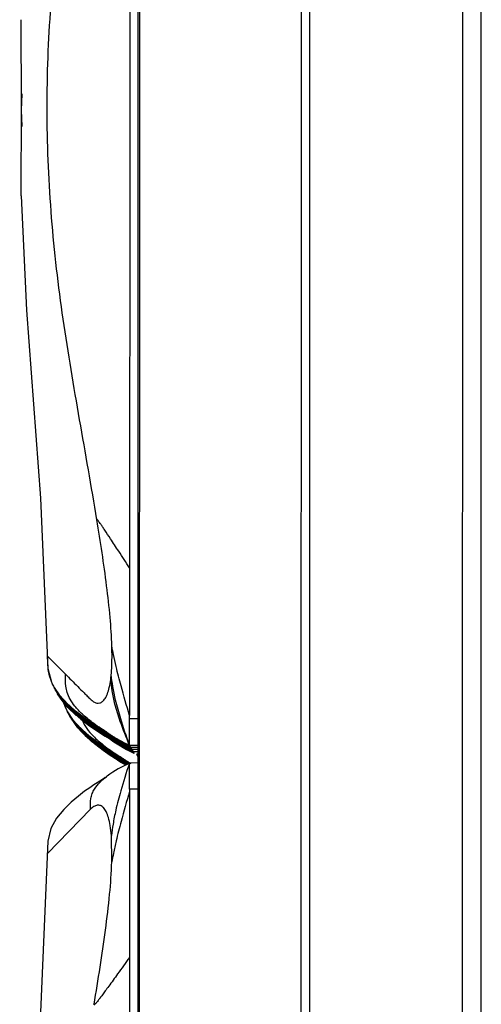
# Model space of a CAD drawing. Header units: inches. Extents: x 0 to 17, y 0 to 11.
# Tile 43 of 47: x 11.537 to 11.64, y 3.984 to 4.204. Entities that reach past the tile are written whole.
import ezdxf

# ---------------------------------------------------------------- set-up
doc = ezdxf.new("R2010")
doc.units = ezdxf.units.IN
doc.header["$LTSCALE"] = 0.935
doc.header["$MEASUREMENT"] = 0
doc.layers.get('0').update_dxf_attribs({"linetype": 'CONTINUOUS'})

msp = doc.modelspace()

# ---------------------------------------------------------------- linework, layer by layer
at = {"color": 7, "linetype": 'CONTINUOUS'}
for p, q in [((11.6404631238, 4.4639213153), (11.6402213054, 3.6256448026)), ((11.6361478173, 3.6317183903), (11.636375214, 4.4494427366)), ((11.6001056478, 3.6341955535), (11.6003316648, 4.4469772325)), ((11.6021522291, 4.446979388), (11.6019262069, 3.6341977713)), ((11.5619035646, 4.321020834), (11.5618280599, 4.0488668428)), ((11.5636681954, 3.7591729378), (11.5638245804, 4.3215373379)), ((11.5640498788, 4.3215403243), (11.5638934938, 3.7591758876)), ((11.5376916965, 4.1846732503), (11.5376344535, 4.2042932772)), ((11.537623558, 4.1649805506), (11.5376917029, 4.1845998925)), ((11.5376240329, 4.164973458), (11.5376235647, 4.1649805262)), ((11.5419424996, 4.097411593), (11.5435975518, 4.059396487)), ((11.5434856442, 4.0621269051), (11.5475292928, 4.0580944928)), ((11.5434882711, 4.0621249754), (11.5434856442, 4.0621269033)), ((11.5436289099, 4.0591384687), (11.5434857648, 4.0621262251)), ((11.5435975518, 4.059396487), (11.5443745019, 4.0563565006)), ((11.5439042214, 4.0577296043), (11.5436289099, 4.0591384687)), ((11.5446786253, 4.0556998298), (11.5439042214, 4.0577296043)), ((11.5443745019, 4.0563565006), (11.5449649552, 4.0551667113)), ((11.5449639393, 4.0551684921), (11.5460811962, 4.0535136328)), ((11.5449649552, 4.0551667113), (11.5449639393, 4.0551684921)), ((11.5464442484, 4.0530642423), (11.5449649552, 4.0551667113)), ((11.5460811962, 4.0535136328), (11.5480801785, 4.0513264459)), ((11.5472694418, 4.0521397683), (11.5464442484, 4.0530642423)), ((11.5490667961, 4.0504270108), (11.5472694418, 4.0521397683)), ((11.5482698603, 4.0492362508), (11.5485087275, 4.0487519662)), ((11.5485065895, 4.0487557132), (11.5496346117, 4.0470869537)), ((11.5485087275, 4.0487519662), (11.5485065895, 4.0487557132)), ((11.5499909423, 4.0466465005), (11.5485087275, 4.0487519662)), ((11.5485291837, 4.0487668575), (11.5487681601, 4.0482823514)), ((11.5531209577, 4.0473311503), (11.5497250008, 4.0498682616)), ((11.5618270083, 4.048202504), (11.5618280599, 4.0488668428)), ((11.5487660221, 4.0482860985), (11.5498940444, 4.046617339)), ((11.5487681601, 4.0482823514), (11.5487660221, 4.0482860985)), ((11.550250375, 4.0461768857), (11.5487681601, 4.0482823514)), ((11.5496346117, 4.0470869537), (11.5516345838, 4.0449022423)), ((11.5498940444, 4.046617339), (11.5518940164, 4.0444326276)), ((11.5508125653, 4.045726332), (11.5499909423, 4.0466465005)), ((11.5510719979, 4.0452567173), (11.550250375, 4.0461768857)), ((11.5564876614, 4.0451694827), (11.5532811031, 4.0472219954)), ((11.5618270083, 4.048202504), (11.56374857, 4.0482020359)), ((11.5618320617, 4.0422925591), (11.5618270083, 4.048202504)), ((11.5526098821, 4.0440136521), (11.5508125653, 4.045726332)), ((11.5528693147, 4.0435440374), (11.5510719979, 4.0452567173)), ((11.5565690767, 4.0453169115), (11.5566899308, 4.0452278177)), ((11.5566899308, 4.0452278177), (11.5568566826, 4.0451057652)), ((11.556946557, 4.0448879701), (11.5569673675, 4.0448725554)), ((11.5569673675, 4.0448725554), (11.5575375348, 4.0444647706)), ((11.5575913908, 4.044429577), (11.5614778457, 4.0421943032)), ((11.5566618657, 4.0409193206), (11.5532699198, 4.0434533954)), ((11.5569212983, 4.0404497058), (11.5535293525, 4.0429837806)), ((11.5604046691, 4.0427352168), (11.5620407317, 4.0419124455)), ((11.5611634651, 4.042567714), (11.5615576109, 4.0423759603)), ((11.5619019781, 4.0421649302), (11.5613126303, 4.0424819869)), ((11.5619019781, 4.0421649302), (11.5613168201, 4.0424927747)), ((11.5620407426, 4.0419124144), (11.5613853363, 4.0422302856)), ((11.5618738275, 4.0421148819), (11.5615256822, 4.0423015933)), ((11.5618747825, 4.0421166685), (11.5615305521, 4.0423106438)), ((11.5617222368, 4.0420730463), (11.5618296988, 4.0420202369)), ((11.5617232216, 4.0420795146), (11.5620379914, 4.0419187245)), ((11.5618320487, 4.0422925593), (11.5637469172, 4.0422586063)), ((11.5620379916, 4.0419187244), (11.5618372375, 4.0422821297)), ((11.5620495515, 4.0419122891), (11.5620379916, 4.0419187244)), ((11.5620720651, 4.0418525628), (11.5620593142, 4.0418549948)), ((11.562073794, 4.0418523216), (11.563746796, 4.0418226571)), ((11.5592191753, 4.0392546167), (11.5568240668, 4.04080876)), ((11.5592707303, 4.0393787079), (11.5572027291, 4.0408257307)), ((11.5591243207, 4.0391797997), (11.5574626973, 4.0403557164)), ((11.5585998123, 4.039334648), (11.5594295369, 4.0388087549)), ((11.5592773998, 4.0389460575), (11.559095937, 4.0390615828)), ((11.5591701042, 4.0392783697), (11.5597956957, 4.0388905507)), ((11.5594153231, 4.0391627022), (11.5592338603, 4.0392782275)), ((11.5594295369, 4.0388087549), (11.5600551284, 4.0384209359)), ((11.5596747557, 4.0386930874), (11.5594932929, 4.0388086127)), ((11.5597357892, 4.0387810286), (11.559530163, 4.0389090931)), ((11.5597332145, 4.0387757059), (11.559530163, 4.0389090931)), ((11.5602821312, 4.0385935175), (11.5596199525, 4.039006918)), ((11.559812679, 4.0389097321), (11.5596312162, 4.0390252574)), ((11.5598679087, 4.0389900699), (11.55968782, 4.0391061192)), ((11.5598740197, 4.0390029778), (11.559692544, 4.0391160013)), ((11.5599458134, 4.0384965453), (11.5598960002, 4.0385271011)), ((11.5599563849, 4.0385137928), (11.559907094, 4.0385451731)), ((11.560013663, 4.0385935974), (11.5599636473, 4.0386258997)), ((11.5600189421, 4.0386046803), (11.5599685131, 4.0386360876)), ((11.5600943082, 4.0387304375), (11.5600450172, 4.0387618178)), ((11.5600551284, 4.0384209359), (11.5605369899, 4.0381266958)), ((11.5601496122, 4.0388104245), (11.56009938, 4.038842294)), ((11.5601571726, 4.0388266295), (11.5601067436, 4.0388580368)), ((11.5601160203, 4.038900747), (11.5603631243, 4.0387190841)), ((11.5602821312, 4.0385935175), (11.5606682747, 4.0383601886)), ((11.5609717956, 4.0378641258), (11.5602981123, 4.0382817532)), ((11.5607253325, 4.0380242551), (11.5603044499, 4.0382922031)), ((11.5604304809, 4.0383272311), (11.5603588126, 4.0383726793)), ((11.5603631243, 4.0387190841), (11.5606404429, 4.0385201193)), ((11.5604381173, 4.038343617), (11.5603661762, 4.038388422)), ((11.560375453, 4.0384311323), (11.5604844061, 4.0383507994)), ((11.5604844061, 4.0383507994), (11.5607510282, 4.0381565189)), ((11.5604900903, 4.0384743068), (11.5605102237, 4.0384593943)), ((11.5605102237, 4.0384593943), (11.5610952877, 4.0380413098)), ((11.5606404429, 4.0385201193), (11.5607905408, 4.038415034)), ((11.5606682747, 4.0383601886), (11.5612566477, 4.0380080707)), ((11.5607495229, 4.0380046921), (11.5607696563, 4.0379897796)), ((11.5607510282, 4.0381565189), (11.5608998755, 4.0380505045)), ((11.5607696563, 4.0379897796), (11.5609563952, 4.0378563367)), ((11.5607905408, 4.038415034), (11.561085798, 4.0382134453)), ((11.5608998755, 4.0380505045), (11.5610499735, 4.0379454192)), ((11.5616149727, 4.0381880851), (11.5609248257, 4.0378403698)), ((11.5610943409, 4.0379127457), (11.5609902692, 4.0379769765)), ((11.5611021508, 4.0379300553), (11.5609983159, 4.0379947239)), ((11.5610499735, 4.0379454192), (11.5610849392, 4.0379213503)), ((11.561085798, 4.0382134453), (11.5612316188, 4.0381162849)), ((11.5612840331, 4.0380092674), (11.5610909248, 4.038122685)), ((11.5610952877, 4.0380413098), (11.561194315, 4.0379766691)), ((11.5612944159, 4.0380269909), (11.5610993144, 4.038136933)), ((11.5612316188, 4.0381162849), (11.5613359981, 4.0380478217)), ((11.561807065, 4.0382954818), (11.5617409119, 4.0381056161)), ((11.5618074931, 4.0382707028), (11.5617522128, 4.0381035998)), ((11.5618083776, 4.0382699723), (11.5617552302, 4.0381011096)), ((11.5618235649, 4.03247203), (11.5618278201, 4.0379504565)), ((11.5618278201, 4.0379504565), (11.5618296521, 4.0383375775)), ((11.5618294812, 4.038359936), (11.5637458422, 4.0383928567)), ((11.5562761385, 4.0349417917), (11.5566795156, 4.0352478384)), ((11.5568358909, 4.0353646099), (11.5566795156, 4.0352478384)), ((11.5559799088, 4.0347728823), (11.5551652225, 4.0342565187)), ((11.5564060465, 4.0350396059), (11.5559799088, 4.0347728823)), ((11.5618231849, 4.0319733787), (11.5617476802, 3.7598193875)), ((11.5618235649, 4.03247203), (11.5618231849, 4.0319733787)), ((11.5637441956, 4.0324715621), (11.5618235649, 4.03247203)), ((11.5530927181, 4.0279790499), (11.5434759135, 4.018099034)), ((11.5578658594, 4.0162035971), (11.5577707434, 4.0220920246))]:
    msp.add_line(p, q, dxfattribs=at)
at = {"color": 6, "linetype": 'CONTINUOUS'}
for p, q in [((11.5377305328, 4.1877700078), (11.5376105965, 4.1840809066)), ((11.5376105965, 4.1840809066), (11.5377277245, 4.1804427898)), ((11.5450508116, 4.0550481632), (11.545224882, 4.0546962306)), ((11.5452232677, 4.0546990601), (11.5463453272, 4.0530379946)), ((11.545224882, 4.0546962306), (11.5452232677, 4.0546990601)), ((11.5460023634, 4.0534942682), (11.545224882, 4.0546962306)), ((11.5452452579, 4.0547099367), (11.5454843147, 4.0542266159)), ((11.5454827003, 4.0542294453), (11.5466047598, 4.0525683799)), ((11.5454843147, 4.0542266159), (11.5454827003, 4.0542294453)), ((11.5462708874, 4.0530120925), (11.5454843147, 4.0542266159)), ((11.5455046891, 4.0542403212), (11.5457437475, 4.0537569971)), ((11.5457421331, 4.0537598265), (11.5468641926, 4.0520987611)), ((11.5457437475, 4.0537569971), (11.5457421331, 4.0537598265)), ((11.5465303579, 4.0525424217), (11.5457437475, 4.0537569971)), ((11.5467141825, 4.0525820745), (11.5460023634, 4.0534942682)), ((11.5469736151, 4.0521124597), (11.5462708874, 4.0530120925)), ((11.5463453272, 4.0530379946), (11.5483447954, 4.0508518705)), ((11.5472330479, 4.0516428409), (11.5465303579, 4.0525424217)), ((11.5466047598, 4.0525683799), (11.5486042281, 4.0503822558)), ((11.5475401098, 4.0516583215), (11.5467141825, 4.0525820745)), ((11.5468641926, 4.0520987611), (11.5488636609, 4.049912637)), ((11.5477995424, 4.0511887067), (11.5469736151, 4.0521124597)), ((11.547704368, 4.0502224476), (11.5471097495, 4.0516478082)), ((11.547116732, 4.05197552), (11.5473868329, 4.050910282)), ((11.5480589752, 4.0507190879), (11.5472330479, 4.0516428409)), ((11.5473868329, 4.050910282), (11.5479894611, 4.0496918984)), ((11.5493397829, 4.0499455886), (11.5475401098, 4.0516583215)), ((11.5495992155, 4.0494759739), (11.5477995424, 4.0511887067)), ((11.5498586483, 4.0490063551), (11.5480589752, 4.0507190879)), ((11.5479878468, 4.0496947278), (11.5491099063, 4.0480336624)), ((11.5479894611, 4.0496918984), (11.5479878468, 4.0496947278)), ((11.5494787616, 4.0475777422), (11.5479894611, 4.0496918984)), ((11.548009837, 4.0497056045), (11.5482488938, 4.0492222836)), ((11.5482472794, 4.0492251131), (11.5493693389, 4.0475640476)), ((11.5482488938, 4.0492222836), (11.5482472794, 4.0492251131)), ((11.5490354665, 4.0480077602), (11.5482488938, 4.0492222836)), ((11.553393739, 4.0468524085), (11.5499957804, 4.0493892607)), ((11.5536531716, 4.0463827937), (11.550255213, 4.048919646)), ((11.5539126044, 4.0459131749), (11.5505146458, 4.0484500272)), ((11.5497381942, 4.0471081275), (11.5490354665, 4.0480077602)), ((11.5491099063, 4.0480336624), (11.5511093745, 4.0458475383)), ((11.5493693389, 4.0475640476), (11.5513688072, 4.0453779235)), ((11.5503046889, 4.0466539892), (11.5494787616, 4.0475777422)), ((11.5505641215, 4.0461843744), (11.5497381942, 4.0471081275)), ((11.552104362, 4.0449412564), (11.5503046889, 4.0466539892)), ((11.5523637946, 4.0444716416), (11.5505641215, 4.0461843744)), ((11.5563450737, 4.0449452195), (11.5535506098, 4.0467455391)), ((11.5562037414, 4.0447232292), (11.5538100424, 4.0462759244)), ((11.5538512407, 4.0468201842), (11.5564258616, 4.0450357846)), ((11.5541109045, 4.0463503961), (11.5562593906, 4.0448442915)), ((11.5561583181, 4.0418480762), (11.5527603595, 4.0443849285)), ((11.5564177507, 4.0413784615), (11.5530197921, 4.0439153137)), ((11.5543703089, 4.0458807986), (11.5561203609, 4.0446402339)), ((11.5555723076, 4.0448108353), (11.5564018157, 4.0442850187)), ((11.5561423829, 4.0447546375), (11.5567676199, 4.0443669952)), ((11.5564018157, 4.0442850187), (11.5570270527, 4.0438973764)), ((11.556650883, 4.0441670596), (11.5564694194, 4.0442825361)), ((11.5565081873, 4.0448366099), (11.556994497, 4.0445396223)), ((11.5565105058, 4.0443801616), (11.5566934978, 4.0442599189)), ((11.5565157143, 4.044390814), (11.5566967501, 4.0442666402)), ((11.5572539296, 4.0440700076), (11.5565960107, 4.044480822)), ((11.556788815, 4.0443838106), (11.5566073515, 4.0444992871)), ((11.5566852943, 4.0445661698), (11.5568456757, 4.0444677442)), ((11.5566852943, 4.0445661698), (11.5568439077, 4.0444640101)), ((11.5568324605, 4.044660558), (11.5567452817, 4.0447160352)), ((11.556798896, 4.0447966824), (11.5568876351, 4.0447403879)), ((11.5568025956, 4.0448045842), (11.5568919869, 4.044749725)), ((11.5568287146, 4.0448471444), (11.5570747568, 4.0446662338)), ((11.5575133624, 4.0436003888), (11.5568554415, 4.0440112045)), ((11.5570482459, 4.043914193), (11.5568667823, 4.0440296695)), ((11.5569447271, 4.044096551), (11.5571051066, 4.0439981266)), ((11.5569447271, 4.044096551), (11.5571033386, 4.0439943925)), ((11.556994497, 4.0445396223), (11.557380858, 4.0443061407)), ((11.5570704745, 4.0442045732), (11.5570047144, 4.0442464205)), ((11.5570583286, 4.0443270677), (11.5571256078, 4.0442843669)), ((11.5570620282, 4.0443349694), (11.5571298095, 4.0442933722)), ((11.5570747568, 4.0446662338), (11.557350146, 4.0444685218)), ((11.5570881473, 4.0443775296), (11.5573341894, 4.0441966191)), ((11.5571651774, 4.0444488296), (11.5572267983, 4.044402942)), ((11.5572267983, 4.044402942), (11.5578051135, 4.043989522)), ((11.5572539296, 4.0440700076), (11.5576402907, 4.0438365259)), ((11.5573341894, 4.0441966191), (11.5576095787, 4.043998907)), ((11.5573475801, 4.0439079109), (11.5575936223, 4.0437270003)), ((11.557350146, 4.0444685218), (11.5577953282, 4.0441617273)), ((11.557380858, 4.0443061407), (11.5581934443, 4.0438205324)), ((11.5574246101, 4.0439792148), (11.557486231, 4.0439333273)), ((11.5576761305, 4.0438354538), (11.5574526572, 4.0439613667)), ((11.5574526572, 4.0439613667), (11.558452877, 4.0433509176)), ((11.557486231, 4.0439333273), (11.5580645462, 4.0435199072)), ((11.5576095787, 4.043998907), (11.5577596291, 4.0438937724)), ((11.5578051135, 4.043989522), (11.5588836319, 4.0432850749)), ((11.5595031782, 4.0397006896), (11.5563151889, 4.0417412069)), ((11.5575039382, 4.0436167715), (11.5572574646, 4.0437657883)), ((11.55771209, 4.0434917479), (11.5572641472, 4.0437768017)), ((11.5573177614, 4.0438574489), (11.5573850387, 4.0438147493)), ((11.557321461, 4.0438653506), (11.5573892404, 4.0438237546)), ((11.5587464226, 4.0428609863), (11.5575039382, 4.0436167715)), ((11.5575133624, 4.0436003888), (11.5578997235, 4.0433669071)), ((11.5575936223, 4.0437270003), (11.5578690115, 4.0435292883)), ((11.5576840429, 4.0435095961), (11.5577456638, 4.0434637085)), ((11.5579368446, 4.0433651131), (11.55771209, 4.0434917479)), ((11.5577456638, 4.0434637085), (11.558323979, 4.0430502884)), ((11.5577596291, 4.0438937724), (11.5580547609, 4.0436921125)), ((11.5578622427, 4.0435153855), (11.5579682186, 4.0434497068)), ((11.5578686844, 4.0435295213), (11.5579748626, 4.0434643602)), ((11.5578690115, 4.0435292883), (11.5580190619, 4.0434241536)), ((11.5580190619, 4.0434241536), (11.5583141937, 4.0432224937)), ((11.5580547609, 4.0436921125), (11.5582005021, 4.0435949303)), ((11.5580645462, 4.0435199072), (11.5591430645, 4.0428154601)), ((11.5583619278, 4.04309518), (11.5581516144, 4.0432263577)), ((11.5583141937, 4.0432224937), (11.5584599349, 4.0431253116)), ((11.558323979, 4.0430502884), (11.5594024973, 4.0423458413)), ((11.5587881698, 4.043044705), (11.5588497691, 4.0430057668)), ((11.5587886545, 4.0430469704), (11.5588497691, 4.0430057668)), ((11.5589438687, 4.0430860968), (11.5588757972, 4.0431253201)), ((11.5588836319, 4.0432850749), (11.5598770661, 4.0426976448)), ((11.5589591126, 4.0431125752), (11.5588906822, 4.0431511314)), ((11.5589479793, 4.0432537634), (11.5612560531, 4.041968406)), ((11.5590476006, 4.0425750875), (11.5591092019, 4.042536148)), ((11.5590480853, 4.042577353), (11.5591092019, 4.042536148)), ((11.5592033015, 4.042616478), (11.5591352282, 4.0426557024)), ((11.5591430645, 4.0428154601), (11.5601364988, 4.0422280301)), ((11.5592185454, 4.0426429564), (11.5591501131, 4.0426815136)), ((11.5592074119, 4.0427841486), (11.5611194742, 4.0417047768)), ((11.5594024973, 4.0423458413), (11.5603959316, 4.0417584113)), ((11.5598517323, 4.0425886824), (11.560159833, 4.0424173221)), ((11.5598770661, 4.0426976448), (11.5606656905, 4.0422647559)), ((11.5601111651, 4.0421190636), (11.5604192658, 4.0419477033)), ((11.5601364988, 4.0422280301), (11.5609251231, 4.0417951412)), ((11.5603959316, 4.0417584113), (11.5611845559, 4.0413255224)), ((11.5606656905, 4.0422647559), (11.5623001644, 4.0414428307)), ((11.5607786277, 4.0420858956), (11.5609328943, 4.042005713)), ((11.5608281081, 4.0423958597), (11.5609843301, 4.0423164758)), ((11.5609251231, 4.0417951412), (11.562559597, 4.040973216)), ((11.5609328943, 4.042005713), (11.5610875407, 4.041926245)), ((11.5609843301, 4.0423164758), (11.5611425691, 4.0422369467)), ((11.5610875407, 4.041926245), (11.5612437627, 4.041846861)), ((11.5611425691, 4.0422369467), (11.5613103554, 4.0421535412)), ((11.5612419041, 4.0417976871), (11.5611655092, 4.0418394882)), ((11.562393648, 4.0411774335), (11.5611780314, 4.0418623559)), ((11.5617993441, 4.0414946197), (11.5612419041, 4.0417976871)), ((11.5612437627, 4.041846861), (11.5614020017, 4.041767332)), ((11.5616222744, 4.0419197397), (11.5613069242, 4.0420904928)), ((11.5613103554, 4.0421535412), (11.5618185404, 4.0419056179)), ((11.5621342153, 4.0416470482), (11.5613163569, 4.0421078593)), ((11.5613622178, 4.0421264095), (11.5616528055, 4.0419686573)), ((11.5613669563, 4.0421385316), (11.5621613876, 4.0416953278)), ((11.5614020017, 4.041767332), (11.5617243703, 4.0416078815)), ((11.5615862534, 4.0418156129), (11.5617397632, 4.0417365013)), ((11.5623001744, 4.0414428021), (11.5616207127, 4.0417726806)), ((11.5616207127, 4.0417726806), (11.562174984, 4.0414976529)), ((11.5621332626, 4.0416452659), (11.5616222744, 4.0419197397)), ((11.5616528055, 4.0419686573), (11.5621613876, 4.0416953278)), ((11.5620911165, 4.0418222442), (11.5620933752, 4.0418184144)), ((11.5620914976, 4.0418229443), (11.5637467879, 4.0417935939)), ((11.5620966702, 4.0418125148), (11.5622974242, 4.0414491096)), ((11.5593605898, 4.0394764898), (11.5565746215, 4.0412715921)), ((11.5568754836, 4.0413460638), (11.5594498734, 4.0395618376)), ((11.5595932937, 4.0398428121), (11.5598393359, 4.0396619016)), ((11.5610380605, 4.0416162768), (11.5611923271, 4.0415360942)), ((11.5611845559, 4.0413255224), (11.5628190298, 4.0405035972)), ((11.5611923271, 4.0415360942), (11.5613469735, 4.0414566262)), ((11.5613469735, 4.0414566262), (11.5615031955, 4.0413772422)), ((11.5613550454, 4.0412477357), (11.5614636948, 4.0411906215)), ((11.5613573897, 4.0412617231), (11.5614661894, 4.0412056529)), ((11.5615018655, 4.0413277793), (11.5614013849, 4.0413827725)), ((11.5626530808, 4.0407078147), (11.5614140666, 4.0414059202)), ((11.5614915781, 4.0415110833), (11.561600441, 4.0414552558)), ((11.5614941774, 4.0415271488), (11.5616029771, 4.0414710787)), ((11.562114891, 4.0409946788), (11.5615018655, 4.0413277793)), ((11.5615031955, 4.0413772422), (11.5616614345, 4.0412977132)), ((11.5616614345, 4.0412977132), (11.5619838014, 4.0411382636)), ((11.5616742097, 4.041628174), (11.5619156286, 4.0414972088)), ((11.5616787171, 4.0416397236), (11.5624208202, 4.0412257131)), ((11.5617243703, 4.0416078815), (11.5620779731, 4.0414360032)), ((11.5623926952, 4.0411756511), (11.5617993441, 4.0414946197)), ((11.562559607, 4.0409731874), (11.5618801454, 4.0413030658)), ((11.5618801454, 4.0413030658), (11.5624344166, 4.0410280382)), ((11.5618802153, 4.0411876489), (11.5621455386, 4.0410435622)), ((11.5618849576, 4.0411997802), (11.562680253, 4.0407560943)), ((11.5619156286, 4.0414972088), (11.5624208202, 4.0412257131)), ((11.5619838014, 4.0411382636), (11.5623374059, 4.0409663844)), ((11.5619858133, 4.0416096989), (11.5620896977, 4.0415561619)), ((11.5620861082, 4.0414320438), (11.5620470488, 4.041451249)), ((11.562652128, 4.0407060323), (11.562114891, 4.0409946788)), ((11.5628190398, 4.0405035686), (11.5621395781, 4.040833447)), ((11.5621395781, 4.040833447), (11.5626938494, 4.0405584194)), ((11.5621455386, 4.0410435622), (11.562680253, 4.0407560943)), ((11.562174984, 4.0414976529), (11.5622054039, 4.0414820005)), ((11.5622054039, 4.0414820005), (11.562228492, 4.0414698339)), ((11.5622159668, 4.0411551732), (11.5623491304, 4.0410865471)), ((11.5623090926, 4.0414426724), (11.5622974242, 4.0414491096)), ((11.562345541, 4.040962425), (11.5623064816, 4.0409816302)), ((11.5623313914, 4.0413829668), (11.5623188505, 4.0413853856)), ((11.5623332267, 4.0413827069), (11.5637466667, 4.0413576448)), ((11.5623505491, 4.0413526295), (11.5623528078, 4.0413487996)), ((11.5623509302, 4.0413533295), (11.5637466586, 4.0413285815)), ((11.5623561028, 4.0413429), (11.5625568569, 4.0409794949)), ((11.5624344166, 4.0410280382), (11.5624648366, 4.0410123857)), ((11.5624648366, 4.0410123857), (11.5624879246, 4.0410002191)), ((11.5624753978, 4.0406855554), (11.5626085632, 4.0406169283)), ((11.5624879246, 4.0410002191), (11.5625061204, 4.0409903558)), ((11.5625685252, 4.0409730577), (11.5625568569, 4.0409794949)), ((11.562590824, 4.040913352), (11.5625782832, 4.0409157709)), ((11.5625926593, 4.0409130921), (11.5637465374, 4.0408926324)), ((11.5626099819, 4.0408830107), (11.5626122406, 4.0408791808)), ((11.562610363, 4.0408837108), (11.5637465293, 4.0408635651)), ((11.5626155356, 4.0408732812), (11.5628162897, 4.0405098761)), ((11.5626938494, 4.0405584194), (11.5627242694, 4.0405427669)), ((11.5627242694, 4.0405427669), (11.5627473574, 4.0405306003)), ((11.5627473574, 4.0405306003), (11.5627655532, 4.040520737)), ((11.562827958, 4.0405034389), (11.5628162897, 4.0405098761)), ((11.5628502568, 4.0404437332), (11.562837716, 4.0404461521)), ((11.563610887, 4.0404072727), (11.563724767, 4.0400656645)), ((11.5636310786, 4.0404296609), (11.5637463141, 4.0400896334)), ((11.5600185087, 4.0390656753), (11.5593605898, 4.0394764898)), ((11.5595533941, 4.0393794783), (11.5593719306, 4.0394949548)), ((11.5598350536, 4.039200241), (11.5597692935, 4.0392420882)), ((11.5598229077, 4.0393227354), (11.5598901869, 4.0392800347)), ((11.5598266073, 4.0393306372), (11.5598943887, 4.03928904)), ((11.5598527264, 4.0393731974), (11.5600987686, 4.0391922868)), ((11.5599297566, 4.0394444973), (11.5599913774, 4.0393986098)), ((11.5599913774, 4.0393986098), (11.5605696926, 4.0389851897)), ((11.5600185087, 4.0390656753), (11.5604048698, 4.0388321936)), ((11.5600987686, 4.0391922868), (11.5603741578, 4.0389945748)), ((11.5601332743, 4.039294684), (11.5613549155, 4.0384710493)), ((11.5601891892, 4.0389748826), (11.5602508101, 4.038928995)), ((11.5602508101, 4.038928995), (11.5608291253, 4.038515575)), ((11.5603741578, 4.0389945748), (11.5605242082, 4.0388894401)), ((11.5604048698, 4.0388321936), (11.5612174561, 4.0383465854)), ((11.5605242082, 4.0388894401), (11.56081934, 4.0386877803)), ((11.5605696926, 4.0389851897), (11.561648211, 4.0382807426)), ((11.56081934, 4.0386877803), (11.5609650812, 4.0385905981)), ((11.5608291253, 4.038515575), (11.5614544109, 4.0381071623)), ((11.5609650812, 4.0385905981), (11.561256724, 4.0384006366)), ((11.561256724, 4.0384006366), (11.5616035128, 4.0381822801)), ((11.5616812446, 4.0380974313), (11.5615830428, 4.0381540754)), ((11.5616963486, 4.038123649), (11.5615976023, 4.0381792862)), ((11.561648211, 4.0382807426), (11.5617157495, 4.0382408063))]:
    msp.add_line(p, q, dxfattribs=at)
at = {"color": 7, "linetype": 'CONTINUOUS'}
for points in [[(11.5376235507, 4.1649805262), (11.5388039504, 4.1394306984), (11.5419424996, 4.097411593)], [(11.5480801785, 4.0513264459), (11.5501771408, 4.0494991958), (11.5521292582, 4.0480229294)], [(11.5521292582, 4.0480229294), (11.5536620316, 4.0469619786), (11.5547905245, 4.046221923), (11.5556194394, 4.0456964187), (11.5562439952, 4.0453091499)], [(11.5516345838, 4.0449022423), (11.5537309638, 4.0430772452), (11.555681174, 4.0416032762)], [(11.5518940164, 4.0444326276), (11.5539903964, 4.0426076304), (11.5559406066, 4.0411336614)], [(11.5562439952, 4.0453091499), (11.5567299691, 4.0450123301), (11.5571164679, 4.0447787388), (11.5579327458, 4.0442909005)], [(11.5568566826, 4.0451057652), (11.5569942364, 4.0450066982), (11.5571468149, 4.0448986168), (11.5572978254, 4.0447934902), (11.5574471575, 4.0446912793), (11.5575951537, 4.0445916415), (11.5577421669, 4.0444942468), (11.5578893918, 4.044398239), (11.5580380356, 4.0443028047), (11.5581879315, 4.0442080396), (11.5583389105, 4.0441140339), (11.5584908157, 4.0440208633), (11.5586435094, 4.0439285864), (11.5587968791, 4.0438372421), (11.5589508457, 4.043746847), (11.5591053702, 4.0436573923), (11.5592604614, 4.0435688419), (11.5594160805, 4.0434811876), (11.5595718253, 4.0433946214), (11.5597280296, 4.0433089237), (11.5598849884, 4.0432239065), (11.5600417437, 4.0431400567), (11.5601978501, 4.0430575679), (11.560353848, 4.0429761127), (11.5605104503, 4.0428952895), (11.5606679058, 4.0428149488), (11.5608279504, 4.0427341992), (11.5611634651, 4.042567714)], [(11.5575375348, 4.0444647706), (11.5586179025, 4.0437585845), (11.5596136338, 4.0431695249), (11.5604046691, 4.0427352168)], [(11.5619019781, 4.0421649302), (11.561867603, 4.0422063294), (11.5618683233, 4.0422469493), (11.5618372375, 4.0422821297)], [(11.555681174, 4.0416032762), (11.5572121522, 4.0405439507), (11.5583403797, 4.0398042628), (11.5591701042, 4.0392783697)], [(11.5559406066, 4.0411336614), (11.5574715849, 4.0400743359), (11.5585998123, 4.039334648)], [(11.5609248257, 4.0378403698), (11.560459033, 4.037599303), (11.5598915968, 4.0372948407), (11.5593007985, 4.0369633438), (11.5586828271, 4.0365984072), (11.5580593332, 4.0362083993), (11.5574421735, 4.035797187), (11.5568358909, 4.0353646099)], [(11.5617966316, 4.0382882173), (11.5617871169, 4.0382819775), (11.5617740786, 4.0382738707), (11.5617574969, 4.0382640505), (11.5617360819, 4.0382519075), (11.5617078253, 4.0382364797), (11.5616694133, 4.0382161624), (11.5616149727, 4.0381880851)], [(11.5551652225, 4.0342565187), (11.5545897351, 4.0338849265), (11.5538507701, 4.0333975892), (11.5529342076, 4.0327743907), (11.5517961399, 4.0319657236), (11.5504022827, 4.0309083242), (11.5487869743, 4.0295549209), (11.5471057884, 4.027915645), (11.5455278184, 4.0259635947), (11.544271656, 4.0236343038), (11.5435887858, 4.0208264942)], [(11.5435887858, 4.0208264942), (11.5418998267, 3.9826607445), (11.5387376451, 3.9406242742), (11.5372707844, 3.8955051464), (11.5387228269, 3.8503948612), (11.541860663, 3.8083848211)]]:
    msp.add_lwpolyline(points, dxfattribs=at)
at = {"color": 6, "linetype": 'CONTINUOUS'}
for points in [[(11.5483447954, 4.0508518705), (11.5504415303, 4.0490256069), (11.5523928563, 4.0475503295)], [(11.5486042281, 4.0503822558), (11.550700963, 4.0485559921), (11.552652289, 4.0470807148)], [(11.5488636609, 4.049912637), (11.5509603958, 4.0480863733), (11.5529117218, 4.046611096)], [(11.5523928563, 4.0475503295), (11.5539249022, 4.0464900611), (11.5550534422, 4.0457500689), (11.5558829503, 4.0452242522), (11.5565081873, 4.0448366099)], [(11.552652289, 4.0470807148), (11.5541843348, 4.0460204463), (11.5553128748, 4.0452804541), (11.5561423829, 4.0447546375)], [(11.5529117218, 4.046611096), (11.5544437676, 4.0455508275), (11.5555723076, 4.0448108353)], [(11.5511093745, 4.0458475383), (11.5532061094, 4.0440212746), (11.5551574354, 4.0425459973)], [(11.5513688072, 4.0453779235), (11.5534655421, 4.0435516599), (11.5554168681, 4.0420763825)], [(11.5577953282, 4.0441617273), (11.5579410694, 4.0440645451), (11.558086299, 4.0439692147), (11.5582327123, 4.0438745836), (11.5583804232, 4.0437805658), (11.558529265, 4.0436872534), (11.55867908, 4.0435947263), (11.5588297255, 4.0435030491), (11.5589810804, 4.0434122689), (11.5591330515, 4.0433224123), (11.5592855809, 4.0432334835), (11.5594386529, 4.043145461), (11.5595922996, 4.0430582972), (11.5597462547, 4.042972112), (11.5599004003, 4.0428869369)], [(11.5551574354, 4.0425459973), (11.5566894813, 4.0414857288), (11.5578180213, 4.0407457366), (11.5586475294, 4.04021992), (11.5592727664, 4.0398322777)], [(11.5554168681, 4.0420763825), (11.5569489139, 4.0410161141), (11.5580774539, 4.0402761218), (11.5589069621, 4.0397503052), (11.559532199, 4.0393626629)], [(11.5582005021, 4.0435949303), (11.5583457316, 4.0434996), (11.5584921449, 4.0434049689), (11.5586398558, 4.043310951), (11.5587886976, 4.0432176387), (11.5589385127, 4.0431251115), (11.5590891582, 4.0430334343), (11.559240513, 4.0429426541), (11.5593924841, 4.0428527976), (11.5595450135, 4.0427638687), (11.5596980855, 4.0426758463), (11.5598517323, 4.0425886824)], [(11.5584599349, 4.0431253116), (11.5586051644, 4.0430299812), (11.5587515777, 4.0429353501), (11.5588992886, 4.0428413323), (11.5590481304, 4.0427480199), (11.5591979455, 4.0426554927)], [(11.5591979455, 4.0426554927), (11.559348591, 4.0425638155), (11.5594999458, 4.0424730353), (11.5596519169, 4.0423831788), (11.5598044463, 4.0422942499), (11.5599575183, 4.0422062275), (11.5601111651, 4.0421190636)], [(11.5599004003, 4.0428869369), (11.5600552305, 4.0428024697), (11.560210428, 4.0427188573), (11.5603650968, 4.0426365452), (11.5605191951, 4.0425555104), (11.5606734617, 4.0424753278), (11.5608281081, 4.0423958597)], [(11.560159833, 4.0424173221), (11.5603146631, 4.042332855), (11.5604698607, 4.0422492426), (11.5606245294, 4.0421669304), (11.5607786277, 4.0420858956)], [(11.5604192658, 4.0419477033), (11.5605740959, 4.0418632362), (11.5607292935, 4.0417796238), (11.5608839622, 4.0416973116), (11.5610380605, 4.0416162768)], [(11.5592727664, 4.0398322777), (11.5597590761, 4.0395352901), (11.5601454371, 4.0393018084), (11.5609580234, 4.0388162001)], [(11.5598393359, 4.0396619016), (11.5599664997, 4.0395698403), (11.5601147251, 4.0394641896), (11.5602647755, 4.0393590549), (11.5604130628, 4.0392569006), (11.5605599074, 4.039157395), (11.5607056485, 4.0390602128), (11.5608508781, 4.0389648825), (11.5609972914, 4.0388702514), (11.5611450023, 4.0387762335), (11.5612938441, 4.0386829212), (11.5614436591, 4.038590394), (11.5615943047, 4.0384987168), (11.5617456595, 4.0384079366), (11.5618330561, 4.0383562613)]]:
    msp.add_lwpolyline(points, dxfattribs=at)
at = {"color": 7, "linetype": 'CONTINUOUS'}
for centre, radius, start, end in [((11.5303958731, 4.0605695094), 0.0274607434, 352.3736961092, 354.5516412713), ((11.5550848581, 4.0609454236), 0.0116535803, 206.7518468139, 209.7173447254), ((11.5587019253, 4.0545731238), 0.0117382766, 207.3834489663, 209.7088769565), ((11.558961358, 4.054103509), 0.0117382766, 207.3834489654, 209.7088769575), ((11.5714391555, 4.0761145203), 0.034064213, 228.9459888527, 230.3982358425), ((11.5874538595, 4.0975302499), 0.0608169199, 235.6304244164, 235.8130110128), ((11.5749870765, 4.0697072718), 0.0340719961, 228.9466057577, 230.4025120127), ((11.6038459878, 4.1232409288), 0.0913124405, 238.758899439, 239.0786700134), ((11.5895450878, 4.0971997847), 0.0615342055, 237.5724738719, 238.0991171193), ((11.6078025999, 4.1298715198), 0.099033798, 239.0861486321, 239.7692872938), ((11.5689046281, 4.0610338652), 0.0200920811, 233.5493878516, 235.7316616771), ((11.6111198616, 4.1355578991), 0.1056170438, 239.7675867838, 240.0690432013), ((11.6177662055, 4.1471871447), 0.1190115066, 240.0895422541, 241.1171717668), ((11.5752465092, 4.069237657), 0.0340719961, 228.9466057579, 230.4025120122), ((11.6256061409, 4.1614028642), 0.1352457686, 241.1179156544, 241.7182655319), ((11.5841721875, 4.0876274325), 0.0507858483, 243.4573733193, 243.765163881), ((11.5909924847, 4.0911108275), 0.0608093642, 235.6281612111, 235.8131169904), ((11.5784278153, 4.0692772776), 0.0354964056, 232.593166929, 233.2767608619), ((11.5912519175, 4.090641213), 0.0608093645, 235.6281612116, 235.81311699), ((11.5968219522, 4.0989728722), 0.0708311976, 235.872915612, 237.801455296), ((11.5786742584, 4.0687903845), 0.0354747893, 232.5795059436, 233.2779691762), ((11.5870631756, 4.080630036), 0.0499870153, 236.0187033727, 236.2718216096), ((11.6021875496, 4.1074528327), 0.0808660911, 237.9384692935, 238.1198613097), ((11.5886807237, 4.0839274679), 0.0533810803, 236.5681908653, 236.8289520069), ((11.587976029, 4.081997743), 0.0516313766, 236.2720670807, 236.5683749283), ((11.6038358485, 4.1109986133), 0.0844857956, 238.2689700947, 238.442564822), ((11.5896310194, 4.0853813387), 0.0551179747, 236.8289884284, 237.0943989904), ((11.6041347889, 4.1105930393), 0.0845610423, 238.2690233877, 238.4556743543), ((11.5899276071, 4.0849687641), 0.0551860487, 236.829101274, 237.1144563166), ((11.6058061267, 4.1142158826), 0.0882584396, 238.5853812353, 238.7641770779), ((11.5914828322, 4.0882554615), 0.0585370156, 237.3106218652, 237.5794199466), ((11.6057811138, 4.1132786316), 0.0877110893, 238.4951104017, 238.7646435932), ((11.5914768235, 4.0873697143), 0.0580434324, 237.175856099, 237.5803747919), ((11.6075289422, 4.1170606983), 0.091584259, 238.8020647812, 239.0775797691), ((11.5932268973, 4.0910083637), 0.0617958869, 237.6379947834, 238.0987097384), ((11.5929893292, 4.0897512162), 0.0608646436, 237.6602513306, 237.8406922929), ((11.6090177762, 4.1195443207), 0.0944799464, 239.0770093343, 239.2410009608), ((11.5715489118, 4.0533840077), 0.0185634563, 233.5124310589, 234.0048797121), ((11.5945962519, 4.093203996), 0.0643835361, 238.0967263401, 238.2647525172), ((11.5939206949, 4.0912332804), 0.0626150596, 237.8410568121, 238.0971284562), ((11.5727006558, 4.054983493), 0.0205344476, 234.0277750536, 235.71531032), ((11.6105482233, 4.1221176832), 0.0974740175, 239.2415515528, 239.5098947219), ((11.6093507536, 4.1191977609), 0.0946233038, 239.0770972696, 239.2621569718), ((11.5959128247, 4.0953361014), 0.0668893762, 238.266249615, 238.6672928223), ((11.5718083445, 4.0529143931), 0.0185634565, 233.5124310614, 234.0048797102), ((11.5948556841, 4.0927343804), 0.0643835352, 238.0967263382, 238.2647525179), ((11.5721213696, 4.0533446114), 0.0190955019, 234.0036437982, 234.2183437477), ((11.5739046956, 4.0567325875), 0.0226578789, 235.6911296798, 235.8789191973)]:
    msp.add_arc(centre, radius, start, end, dxfattribs=at)
at = {"color": 6, "linetype": 'CONTINUOUS'}
for centre, radius, start, end in [((11.5554140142, 4.0605142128), 0.0117331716, 207.3450900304, 209.7104073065), ((11.5556766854, 4.0600463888), 0.011736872, 207.371982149, 209.7101644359), ((11.5559437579, 4.0595809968), 0.0117456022, 207.43521418, 209.7096025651), ((11.5568219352, 4.0548786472), 0.0102354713, 197.0947446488, 198.400132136), ((11.5581109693, 4.0554726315), 0.0116559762, 206.7711794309, 209.7161252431), ((11.5584412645, 4.0550420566), 0.011736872, 207.3719821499, 209.7101644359), ((11.5717480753, 4.0757035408), 0.0341409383, 228.9781565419, 230.4216860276), ((11.5720075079, 4.075233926), 0.0341409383, 228.9781565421, 230.4216860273), ((11.5722669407, 4.0747643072), 0.0341409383, 228.9781565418, 230.4216860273), ((11.558766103, 4.0510620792), 0.0082111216, 202.2471018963, 202.9152210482), ((11.5877659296, 4.0971378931), 0.0609104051, 235.6457922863, 235.8243425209), ((11.588025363, 4.0966682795), 0.0609104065, 235.6457922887, 235.8243425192), ((11.575242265, 4.0753520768), 0.0356601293, 232.8229294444, 233.1402504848), ((11.5755078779, 4.0748906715), 0.0356704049, 232.8283917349, 233.140681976), ((11.5745126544, 4.0706992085), 0.0341409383, 228.9781565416, 230.4216860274), ((11.5747720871, 4.0702295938), 0.0341409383, 228.978156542, 230.4216860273), ((11.5882847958, 4.0961986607), 0.0609104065, 235.6457922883, 235.8243425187), ((11.5938405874, 4.1045125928), 0.070909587, 235.8839636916, 237.8088170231), ((11.5757671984, 4.0744209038), 0.0356702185, 232.8283407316, 233.1406258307), ((11.5987487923, 4.112262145), 0.0800826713, 237.7908243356, 238.1207844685), ((11.5845887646, 4.0869241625), 0.0509743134, 236.0488906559, 236.5759222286), ((11.6003919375, 4.1157910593), 0.0836853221, 238.1276864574, 238.4433996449), ((11.5862153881, 4.0902524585), 0.0543991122, 236.5869617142, 237.1227200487), ((11.6020577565, 4.1193956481), 0.08736427, 238.4500081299, 238.7523700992), ((11.5877901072, 4.0935580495), 0.0577765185, 237.1218278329, 237.5612272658), ((11.6010716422, 4.1160035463), 0.0844865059, 238.2690405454, 238.4426182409), ((11.5868788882, 4.0904045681), 0.0551406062, 236.8094092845, 237.1207977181), ((11.6027423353, 4.1196245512), 0.0881819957, 238.5853691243, 238.7516398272), ((11.6043248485, 4.1231361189), 0.0917381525, 238.8182196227, 239.0852244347), ((11.5884197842, 4.0936683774), 0.0584645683, 237.3105278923, 237.5598618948), ((11.5901242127, 4.0972395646), 0.0621356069, 237.6626065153, 238.1586346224), ((11.6045309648, 4.1225777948), 0.0916346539, 238.8021501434, 239.0853284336), ((11.588679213, 4.0931987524), 0.0584645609, 237.3105256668, 237.5598619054), ((11.5903326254, 4.0966883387), 0.0620393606, 237.6386408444, 238.1588992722), ((11.6067104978, 4.1271242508), 0.0963853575, 239.0865481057, 239.5103459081), ((11.5685765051, 4.0597527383), 0.019090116, 233.5206316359, 234.0485050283), ((11.5693707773, 4.060852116), 0.0204463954, 234.0554270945, 235.390314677), ((11.5688359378, 4.0592831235), 0.019090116, 233.5206316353, 234.0485050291), ((11.5712761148, 4.063641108), 0.0238240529, 235.428625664, 237.8269793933), ((11.6092057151, 4.1313573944), 0.1012991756, 239.5090130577, 239.7680897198), ((11.5905305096, 4.0921335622), 0.0609104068, 235.645792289, 235.8243425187), ((11.6030017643, 4.1191549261), 0.0881819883, 238.5853676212, 238.7516398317), ((11.5899194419, 4.0951523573), 0.0607785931, 237.6361625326, 237.8428647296), ((11.5910320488, 4.0969233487), 0.0628700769, 237.8434792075, 238.1570395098), ((11.5696317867, 4.0603847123), 0.0204491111, 234.0554869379, 235.3943370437), ((11.6075211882, 4.1275865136), 0.0974680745, 239.2406972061, 239.5099115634), ((11.5690500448, 4.0587518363), 0.0190135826, 233.5199723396, 233.9733395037), ((11.5698642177, 4.0598766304), 0.0204021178, 233.9820559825, 235.395398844), ((11.6077837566, 4.1271222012), 0.0974742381, 239.2415727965, 239.5099046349), ((11.5714207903, 4.063000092), 0.023617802, 235.4255015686, 237.6644257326), ((11.609468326, 4.1308932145), 0.1013054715, 239.5098567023, 239.7680843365), ((11.6113909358, 4.1351083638), 0.1056402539, 239.7684146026, 240.0711359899), ((11.5709829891, 4.0614972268), 0.0223713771, 235.394124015, 236.5430907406), ((11.6097764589, 4.1305065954), 0.1014017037, 239.5099388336, 239.7808903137), ((11.6114819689, 4.1343486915), 0.1053048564, 239.7681174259, 240.0290571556), ((11.5735024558, 4.0671408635), 0.0279718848, 237.7841058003, 238.6459323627), ((11.5723917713, 4.0636306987), 0.0249280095, 236.5450577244, 237.6351771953), ((11.6134310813, 4.1386496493), 0.1097271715, 240.0704836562, 240.2679167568), ((11.6117914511, 4.1339655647), 0.1054047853, 239.7807591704, 240.0289751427), ((11.5737618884, 4.0666712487), 0.0279718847, 237.7841057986, 238.6459323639), ((11.613690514, 4.1381800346), 0.1097271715, 240.0704836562, 240.2679167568), ((11.6187529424, 4.1480258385), 0.1205083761, 240.2816168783, 241.1138089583), ((11.5740213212, 4.0662016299), 0.0279718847, 237.7841057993, 238.6459323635), ((11.6139499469, 4.1377104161), 0.1097271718, 240.0704836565, 240.2679167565), ((11.619012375, 4.1475562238), 0.1205083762, 240.2816168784, 241.1138089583), ((11.5765462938, 4.070406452), 0.0328764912, 238.7010532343, 241.2078996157), ((11.6192718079, 4.147086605), 0.1205083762, 240.2816168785, 241.113808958), ((11.6240760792, 4.1576618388), 0.1315169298, 241.1112118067, 241.4927126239), ((11.6233008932, 4.1553099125), 0.1293690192, 241.1096635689, 241.2952833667), ((11.5826142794, 4.0835436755), 0.046740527, 242.8093325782, 243.2604351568), ((11.5844886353, 4.0872777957), 0.0509186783, 243.461077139, 243.7710216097), ((11.5907899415, 4.0916639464), 0.0609104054, 235.6457922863, 235.82434252), ((11.5782724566, 4.0698863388), 0.0356704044, 232.8283917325, 233.1406819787), ((11.5905546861, 4.088553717), 0.0577765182, 237.1218278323, 237.5612272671), ((11.5903253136, 4.087324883), 0.0568735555, 237.1201817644, 237.3102483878), ((11.6068723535, 4.1177707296), 0.0913168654, 238.7526219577, 239.0856871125), ((11.5926776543, 4.0918976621), 0.0617374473, 237.563059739, 238.1598153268), ((11.5796395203, 4.0759526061), 0.0392268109, 241.1500435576, 241.6024136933), ((11.5805348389, 4.0776106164), 0.0411111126, 241.6037302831, 242.1903575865), ((11.6234993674, 4.1547295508), 0.1292426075, 241.1096052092, 241.2834992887), ((11.5815203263, 4.0804425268), 0.0437813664, 242.2269109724, 242.7759013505), ((11.5818464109, 4.080102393), 0.0439269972, 242.3536090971, 242.7102575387), ((11.5830459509, 4.0834139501), 0.0471215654, 242.9279684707, 243.2639087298), ((11.5826026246, 4.0815673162), 0.0455755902, 242.7097631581, 242.9714600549), ((11.5839295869, 4.0851670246), 0.0490847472, 243.2633381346, 243.5012088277), ((11.5833095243, 4.0829529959), 0.0471311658, 242.9714697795, 243.2242160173), ((11.5847530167, 4.0868187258), 0.0509303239, 243.501243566, 243.7344260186), ((11.5841262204, 4.0845719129), 0.0489444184, 243.2244450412, 243.5014518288), ((11.5861499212, 4.0906581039), 0.0546851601, 243.8966196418, 244.1396855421), ((11.5850124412, 4.0863490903), 0.0509303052, 243.5012412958, 243.7344238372), ((11.5864093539, 4.0901884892), 0.0546851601, 243.8966196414, 244.1396855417), ((11.5866687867, 4.0897188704), 0.0546851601, 243.8966196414, 244.1396855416), ((11.6403810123, 4.0696603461), 0.0823472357, 200.7901184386, 201.4462571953), ((11.6055069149, 4.1146202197), 0.0881819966, 238.5853691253, 238.7516398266), ((11.5911843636, 4.0886640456), 0.0584645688, 237.3105278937, 237.5598618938), ((11.6072955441, 4.1175734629), 0.0916346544, 238.8021501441, 239.0853284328), ((11.5930972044, 4.0916840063), 0.0620393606, 237.6386408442, 238.1588992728), ((11.6108505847, 4.1244384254), 0.0990811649, 239.0929130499, 239.7700563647), ((11.5713410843, 4.0547484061), 0.0190901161, 233.5206316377, 234.0485050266), ((11.6097375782, 4.1216554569), 0.0963913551, 239.0865568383, 239.5112036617), ((11.571600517, 4.0542787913), 0.0190901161, 233.5206316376, 234.048505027), ((11.5723963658, 4.0553803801), 0.0204491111, 234.0554869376, 235.3943370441), ((11.574005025, 4.0577270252), 0.0232941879, 235.4156453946, 237.4006612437), ((11.6122329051, 4.1258888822), 0.1013054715, 239.5098567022, 239.7680843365), ((11.6141555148, 4.1301040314), 0.1056402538, 239.7684146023, 240.07113599), ((11.6141045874, 4.1290999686), 0.1050222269, 239.7679005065, 239.9934286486), ((11.5763211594, 4.0622234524), 0.0280742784, 237.7852217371, 238.7428506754), ((11.61629811, 4.1338237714), 0.1099329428, 240.0706139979, 240.2922639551), ((11.618034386, 4.1368660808), 0.1134358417, 240.2920758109, 240.4762353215)]:
    msp.add_arc(centre, radius, start, end, dxfattribs=at)
at = {"color": 7, "linetype": 'CONTINUOUS'}
for points, knots in [([(11.5545358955, 4.0925992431), (11.5533133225, 4.1000650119), (11.5513120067, 4.1112350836), (11.5487358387, 4.126150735), (11.5469538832, 4.1373822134), (11.5454687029, 4.1486870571), (11.5439777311, 4.1638685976), (11.5431167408, 4.1829658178), (11.5438751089, 4.2058809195), (11.5462831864, 4.2286156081), (11.550026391, 4.2510772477), (11.5527166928, 4.2659823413), (11.5539771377, 4.2734436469)], [0, 0, 0, 0, 0.1244286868, 0.1866361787, 0.24895718, 0.3114564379, 0.374138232, 0.499821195, 0.6255547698, 0.7508770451, 0.8755415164, 1, 1, 1, 1]), ([(11.5618363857, 4.0818626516), (11.5610254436, 4.0831064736), (11.5596083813, 4.0852765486), (11.5577552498, 4.0880971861), (11.5565517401, 4.0899115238), (11.5558270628, 4.0909867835), (11.55543993, 4.0915532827), (11.5551394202, 4.0919830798), (11.5549155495, 4.0922945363), (11.5547551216, 4.0925020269), (11.5546581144, 4.0926210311), (11.5546000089, 4.0926726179), (11.5545736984, 4.0926964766), (11.5545326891, 4.092695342), (11.5545345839, 4.0926445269), (11.554534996, 4.0926171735), (11.5545359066, 4.0925990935)], [0, 0, 0, 0, 0.3382483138, 0.590411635, 0.7688175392, 0.8342151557, 0.8857987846, 0.925112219, 0.9537020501, 0.9731213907, 0.984941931, 0.9885142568, 0.9908280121, 0.9930012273, 0.9958761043, 1, 1, 1, 1]), ([(11.5578791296, 4.0644269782), (11.5578137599, 4.0665598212), (11.557507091, 4.0710481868), (11.5564529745, 4.0804525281), (11.5553384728, 4.0876981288), (11.5545359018, 4.092599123)], [0, 0, 0, 0, 0.2255166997, 0.4751363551, 1, 1, 1, 1]), ([(11.5577325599, 4.0579621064), (11.5577781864, 4.0584356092), (11.5579358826, 4.0605867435), (11.5579306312, 4.0627470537), (11.5578791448, 4.0644268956)], [0, 0, 0, 0, 0.2206047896, 1, 1, 1, 1]), ([(11.5618280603, 4.0488670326), (11.5611813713, 4.0510789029), (11.5601401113, 4.0547124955), (11.5589424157, 4.0592615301), (11.5582730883, 4.062237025), (11.5579966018, 4.0637863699), (11.5578791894, 4.064425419)], [0, 0, 0, 0, 0.4304789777, 0.706042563, 0.8786263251, 1, 1, 1, 1]), ([(11.5565484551, 4.045260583), (11.5555103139, 4.0459201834), (11.5536736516, 4.0471658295), (11.5513445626, 4.0490739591), (11.5496709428, 4.0508250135), (11.5485507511, 4.0524510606), (11.547888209, 4.0539755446), (11.5474839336, 4.0558402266), (11.5475100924, 4.0572106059), (11.547528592, 4.0580945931)], [0, 0, 0, 0, 0.2219657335, 0.4000297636, 0.5424117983, 0.6576969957, 0.7544793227, 0.8404360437, 1, 1, 1, 1]), ([(11.5475286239, 4.0580952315), (11.5479671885, 4.057655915), (11.5488705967, 4.0567498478), (11.5502532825, 4.0553668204), (11.55143196, 4.0541789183), (11.5523923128, 4.053229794), (11.5530614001, 4.0525255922), (11.5537443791, 4.0519601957), (11.5544593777, 4.0516411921), (11.555192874, 4.0516406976), (11.5558720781, 4.0520225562), (11.5564490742, 4.0527477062), (11.5569429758, 4.0538133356), (11.557347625, 4.055241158), (11.5575330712, 4.0563240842), (11.557613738, 4.0569249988)], [0, 0, 0, 0, 0.1147941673, 0.2366128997, 0.3616483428, 0.4242672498, 0.4862758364, 0.5412975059, 0.5872736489, 0.6282752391, 0.6719022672, 0.7263034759, 0.7971326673, 0.8878782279, 1, 1, 1, 1]), ([(11.5618318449, 4.0422913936), (11.5611353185, 4.0442261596), (11.559998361, 4.0475439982), (11.5587596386, 4.0519325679), (11.5580965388, 4.055225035), (11.5578473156, 4.0571147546), (11.5577325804, 4.0579619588)], [0, 0, 0, 0, 0.3799879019, 0.647864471, 0.8420160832, 1, 1, 1, 1]), ([(11.5618339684, 4.0422879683), (11.5610929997, 4.0440284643), (11.5598840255, 4.0470460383), (11.5585991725, 4.0511109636), (11.5579423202, 4.0542546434), (11.5577180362, 4.0560912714), (11.5576136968, 4.0569253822)], [0, 0, 0, 0, 0.3710572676, 0.6372021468, 0.8351100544, 1, 1, 1, 1]), ([(11.5620563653, 4.0418642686), (11.562053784, 4.0418759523), (11.5620639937, 4.041894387), (11.5620518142, 4.0419098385), (11.5620471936, 4.0419123)], [0, 0, 0, 0, 0.6956301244, 1, 1, 1, 1]), ([(11.5620618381, 4.0418549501), (11.5620586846, 4.0418555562), (11.5620490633, 4.0418583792), (11.562056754, 4.0418625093), (11.5620563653, 4.0418642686)], [0, 0, 0, 0, 0.6405866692, 1, 1, 1, 1]), ([(11.5617522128, 4.0381035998), (11.5610879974, 4.0360932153), (11.5600031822, 4.03266242), (11.5588054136, 4.0281598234), (11.5581484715, 4.0248300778), (11.5578894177, 4.02293597), (11.5577707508, 4.0220922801)], [0, 0, 0, 0, 0.3843518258, 0.6530244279, 0.8453358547, 1, 1, 1, 1]), ([(11.5618296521, 4.0383375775), (11.5618296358, 4.038341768), (11.561829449, 4.0383484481), (11.5618297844, 4.0383551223), (11.5618297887, 4.0383576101)], [0, 0, 0, 0, 0.627492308, 1, 1, 1, 1]), ([(11.5530927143, 4.0279728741), (11.5530738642, 4.0287636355), (11.5530489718, 4.0299603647), (11.5534574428, 4.0314703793), (11.5541027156, 4.0327556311), (11.5551829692, 4.034034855), (11.556170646, 4.0348632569), (11.5566631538, 4.0352356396)], [0, 0, 0, 0, 0.2786513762, 0.4166431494, 0.5467386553, 0.7824858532, 1, 1, 1, 1]), ([(11.5618231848, 4.0319731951), (11.561176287, 4.0297292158), (11.5601345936, 4.026043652), (11.5589351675, 4.0214315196), (11.5582633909, 4.018417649), (11.5579843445, 4.0168496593), (11.55786581, 4.016203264)], [0, 0, 0, 0, 0.4307041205, 0.7063093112, 0.8787993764, 1, 1, 1, 1]), ([(11.5577707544, 4.0220921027), (11.557711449, 4.0228396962), (11.5575611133, 4.0241919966), (11.5571855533, 4.0259892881), (11.5566979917, 4.0273492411), (11.5561084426, 4.0282917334), (11.5553926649, 4.0288376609), (11.5545779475, 4.0289158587), (11.5537884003, 4.0285821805), (11.553326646, 4.0282006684), (11.5530927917, 4.0279729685)], [0, 0, 0, 0, 0.2276732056, 0.4125436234, 0.5563310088, 0.6641341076, 0.7464194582, 0.8195903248, 0.9009098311, 1, 1, 1, 1]), ([(11.5538967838, 3.9843964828), (11.554828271, 3.9899105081), (11.5561454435, 3.9980848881), (11.5574154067, 4.0087011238), (11.5577903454, 4.0137900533), (11.5578656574, 4.0162024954)], [0, 0, 0, 0, 0.5230870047, 0.7742314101, 1, 1, 1, 1]), ([(11.5618121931, 3.9948656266), (11.5609299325, 3.9936315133), (11.5593889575, 3.9914810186), (11.5575843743, 3.9889830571), (11.5564489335, 3.9874294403), (11.5558852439, 3.9866657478), (11.5554963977, 3.9861446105), (11.5552487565, 3.9858155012), (11.5550277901, 3.9855247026), (11.5547833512, 3.9852071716), (11.5545334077, 3.9848880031), (11.5542929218, 3.9845976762), (11.5541199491, 3.9843976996), (11.5540121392, 3.984302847), (11.5539359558, 3.9842354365), (11.5538853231, 3.9842727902), (11.5538931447, 3.984331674), (11.5538946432, 3.9843722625), (11.5538967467, 3.9843961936)], [0, 0, 0, 0, 0.3396296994, 0.5922873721, 0.689895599, 0.7704340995, 0.8047893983, 0.8354619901, 0.8626469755, 0.8865396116, 0.9252296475, 0.9531008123, 0.971734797, 0.9827532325, 0.98795898, 0.9905286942, 0.9946217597, 1, 1, 1, 1])]:
    msp.add_open_spline(points, degree=3, knots=knots, dxfattribs=at)
msp.add_open_spline([(11.5376917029, 4.1845998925), (11.5376917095, 4.1846243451), (11.5376917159, 4.1846487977), (11.537691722, 4.1846732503)], degree=3, dxfattribs=at)
at = {"color": 6, "linetype": 'CONTINUOUS'}
for points, knots in [([(11.5512029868, 4.0478649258), (11.5517638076, 4.0465382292), (11.5533231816, 4.0445348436), (11.5561739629, 4.0420757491), (11.5580930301, 4.0407408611), (11.5591904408, 4.0400314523)], [0, 0, 0, 0, 0.3819665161, 0.6534683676, 1, 1, 1, 1]), ([(11.5623158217, 4.0413946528), (11.5623134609, 4.0414063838), (11.5623232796, 4.0414246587), (11.5623113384, 4.041440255), (11.5623067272, 4.041442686)], [0, 0, 0, 0, 0.6965600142, 1, 1, 1, 1]), ([(11.5623213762, 4.0413853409), (11.5623181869, 4.0413859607), (11.562308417, 4.0413887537), (11.5623161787, 4.0413928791), (11.5623158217, 4.0413946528)], [0, 0, 0, 0, 0.6423173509, 1, 1, 1, 1]), ([(11.5625752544, 4.0409250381), (11.5625728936, 4.040936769), (11.5625827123, 4.040955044), (11.562570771, 4.0409706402), (11.5625661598, 4.0409730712)], [0, 0, 0, 0, 0.6965600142, 1, 1, 1, 1]), ([(11.5625808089, 4.0409157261), (11.5625776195, 4.040916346), (11.5625678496, 4.0409191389), (11.5625756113, 4.0409232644), (11.5625752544, 4.0409250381)], [0, 0, 0, 0, 0.6423173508, 1, 1, 1, 1]), ([(11.5628346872, 4.0404554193), (11.5628323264, 4.0404671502), (11.5628421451, 4.0404854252), (11.5628302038, 4.0405010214), (11.5628255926, 4.0405034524)], [0, 0, 0, 0, 0.696560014, 1, 1, 1, 1]), ([(11.5628402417, 4.0404461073), (11.5628370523, 4.0404467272), (11.5628272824, 4.0404495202), (11.5628350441, 4.0404536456), (11.5628346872, 4.0404554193)], [0, 0, 0, 0, 0.6423173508, 1, 1, 1, 1])]:
    msp.add_open_spline(points, degree=3, knots=knots, dxfattribs=at)

doc.saveas('drawing.dxf')
